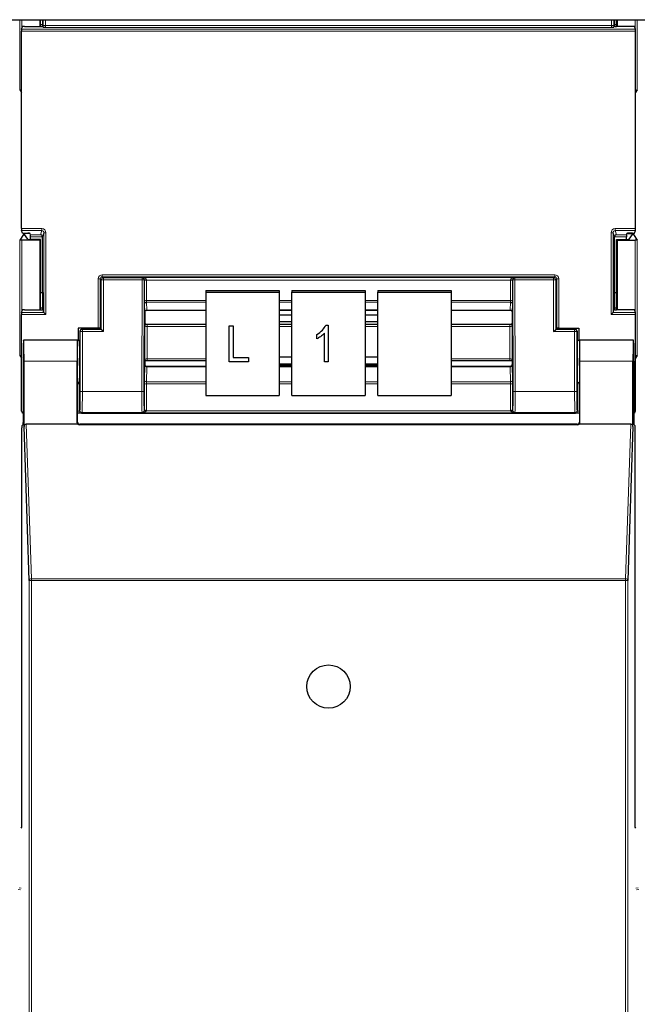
# Paper-space layout 'Blatt3' of a CAD drawing. Header units: millimetres. Extents: x 5 to 418, y 2 to 292.
# Tile 5 of 95: x 60 to 70, y 111 to 127. Entities that reach past the tile are written whole.
import ezdxf

# ---------------------------------------------------------------- set-up
doc = ezdxf.new("R2010")
doc.units = ezdxf.units.MM

psp = doc.layouts.new('Blatt3')

# ---------------------------------------------------------------- linework, layer by layer
at = {"color": 7, "linetype": 'Continuous', "lineweight": 25}
for p, q in [((55.2918, 126.7913), (133.1251, 126.7913)), ((59.7361, 126.643), (59.7496, 126.6833)), ((59.7829, 126.685), (60.034, 126.685)), ((60.0251, 126.7913), (60.0251, 126.685)), ((60.036, 126.685), (60.036, 126.7913)), ((60.066, 126.7109), (60.036, 126.7109)), ((60.0663, 126.7913), (60.066, 126.7109)), ((60.066, 126.7109), (60.0707, 126.6968)), ((60.0674, 126.6867), (60.0707, 126.6968)), ((60.08, 126.6689), (60.0707, 126.6968)), ((69.1369, 126.6689), (69.1462, 126.6968)), ((69.1509, 126.7109), (69.1462, 126.6968)), ((69.1496, 126.6867), (69.1462, 126.6968)), ((69.1509, 126.7109), (69.1507, 126.7913)), ((69.1809, 126.7109), (69.1509, 126.7109)), ((69.1809, 126.685), (69.1809, 126.7913)), ((69.434, 126.685), (69.1829, 126.685)), ((69.1918, 126.7913), (69.1918, 126.685)), ((69.4808, 126.643), (69.4674, 126.6833)), ((59.7356, 123.4741), (59.7356, 126.6097)), ((69.4814, 123.4741), (69.4814, 126.6097)), ((59.7077, 125.6755), (59.7356, 125.6336)), ((69.5093, 125.6755), (69.4814, 125.6336)), ((59.7496, 123.4005), (59.7361, 123.4408)), ((59.7829, 123.3988), (59.8362, 123.3988)), ((59.7839, 123.393), (59.7839, 123.3785)), ((59.8708, 123.3931), (59.7992, 123.3931)), ((59.8762, 123.3769), (59.8695, 123.3971)), ((69.3407, 123.3769), (69.3474, 123.3971)), ((69.3461, 123.3931), (69.4178, 123.3931)), ((69.434, 123.3988), (69.3808, 123.3988)), ((69.433, 123.3785), (69.433, 123.393)), ((69.4674, 123.4005), (69.4808, 123.4408)), ((59.7658, 123.3777), (59.7077, 123.2904)), ((60.0251, 123.2913), (59.741, 123.2913)), ((59.8342, 123.303), (59.7839, 123.3785)), ((60.036, 123.3022), (59.8675, 123.3022)), ((59.8768, 123.3022), (59.8768, 123.3436)), ((60.036, 123.3022), (60.0251, 123.2913)), ((60.0251, 123.2913), (60.0251, 122.185)), ((60.036, 122.185), (60.036, 123.3022)), ((60.0668, 122.4586), (60.0668, 123.3419)), ((69.1501, 122.4586), (69.1501, 123.3419)), ((69.1809, 123.3022), (69.1918, 123.2913)), ((69.1809, 123.3022), (69.3494, 123.3022)), ((69.1809, 122.185), (69.1809, 123.3022)), ((69.1918, 123.2913), (69.476, 123.2913)), ((69.1918, 123.2913), (69.1918, 122.185)), ((69.3402, 123.3022), (69.3402, 123.3436)), ((69.3827, 123.303), (69.433, 123.3785)), ((69.4511, 123.3777), (69.5093, 123.2904)), ((60.036, 122.4586), (60.0668, 122.4586)), ((60.0668, 122.4586), (60.066, 122.2109)), ((62.6585, 122.4909), (62.6585, 122.4619)), ((62.6585, 122.4909), (63.8251, 122.4909)), ((62.6585, 122.4619), (63.8251, 122.4619)), ((62.6585, 122.4619), (62.6585, 120.8206)), ((63.8251, 122.4909), (63.8251, 122.4619)), ((63.8251, 122.4619), (63.8251, 120.8206)), ((64.0251, 122.4909), (65.1918, 122.4909)), ((64.0251, 122.4909), (64.0251, 122.4619)), ((64.0251, 122.4619), (65.1918, 122.4619)), ((64.0251, 120.8206), (64.0251, 122.4619)), ((65.1918, 122.4909), (65.1918, 122.4619)), ((65.1918, 122.4619), (65.1918, 120.8206)), ((65.3918, 122.4909), (66.5585, 122.4909)), ((65.3918, 122.4909), (65.3918, 122.4619)), ((65.3918, 122.4619), (66.5585, 122.4619)), ((65.3918, 120.8206), (65.3918, 122.4619)), ((66.5585, 122.4909), (66.5585, 122.4619)), ((66.5585, 122.4619), (66.5585, 120.8206)), ((69.1509, 122.2109), (69.1501, 122.4586)), ((69.1501, 122.4586), (69.1809, 122.4586)), ((59.7361, 122.143), (59.7496, 122.1833)), ((59.7829, 122.185), (60.034, 122.185)), ((60.066, 122.2109), (60.036, 122.2109)), ((60.066, 122.2109), (60.0707, 122.1968)), ((60.0674, 122.1867), (60.0707, 122.1968)), ((60.0886, 122.143), (60.0707, 122.1968)), ((60.0887, 122.143), (60.122, 122.1097)), ((61.6918, 122.146), (61.6918, 122.1459)), ((61.6918, 122.1459), (61.6918, 121.9621)), ((61.7249, 122.1777), (62.6585, 122.1777)), ((63.8251, 122.1777), (64.0251, 122.1777)), ((64.0251, 122.176), (63.8251, 122.176)), ((65.1918, 122.1777), (65.3918, 122.1777)), ((65.3918, 122.176), (65.1918, 122.176)), ((66.5585, 122.1777), (67.4921, 122.1777)), ((67.5251, 122.1459), (67.5251, 121.9621)), ((69.095, 122.1097), (69.1283, 122.143)), ((69.1283, 122.143), (69.1462, 122.1968)), ((69.1509, 122.2109), (69.1462, 122.1968)), ((69.1496, 122.1867), (69.1462, 122.1968)), ((69.1809, 122.2109), (69.1509, 122.2109)), ((69.434, 122.185), (69.1829, 122.185)), ((69.4808, 122.143), (69.4674, 122.1833)), ((59.7356, 120.5752), (59.7356, 122.1097)), ((64.0251, 122.1), (63.8251, 122.1)), ((63.8251, 121.9976), (64.0251, 121.9976)), ((65.3918, 122.1), (65.1918, 122.1)), ((65.1918, 121.9976), (65.3918, 121.9976)), ((69.4814, 120.5752), (69.4814, 122.1097)), ((60.6318, 121.8936), (60.6318, 121.7)), ((60.9507, 121.8936), (60.6318, 121.8936)), ((60.6624, 121.8419), (60.6624, 121.3666)), ((60.951, 121.8752), (60.6957, 121.8752)), ((60.984, 121.8927), (60.9908, 121.8826)), ((60.9843, 121.8758), (60.9908, 121.8801)), ((60.9908, 121.8826), (60.9908, 121.8801)), ((61.0004, 121.8706), (60.9908, 121.8801)), ((61.0337, 121.8373), (61.0004, 121.8706)), ((61.695, 121.9589), (61.6918, 121.9621)), ((61.7295, 121.9579), (62.6585, 121.9579)), ((63.0338, 121.9318), (63.0944, 121.9318)), ((63.0338, 121.9315), (63.0338, 121.9318)), ((63.0338, 121.9315), (63.0944, 121.9315)), ((63.0338, 121.357), (63.0338, 121.9315)), ((63.0944, 121.9315), (63.0944, 121.9318)), ((63.0944, 121.9315), (63.0944, 121.4242)), ((63.8251, 121.9579), (64.0251, 121.9579)), ((64.5649, 121.9392), (64.6042, 121.9392)), ((64.5649, 121.9389), (64.5649, 121.9392)), ((64.5649, 121.9389), (64.6042, 121.9389)), ((64.6042, 121.9389), (64.6042, 121.9392)), ((64.6042, 121.9389), (64.6042, 121.357)), ((65.1918, 121.9579), (65.3918, 121.9579)), ((66.5585, 121.9579), (67.4875, 121.9579)), ((67.5219, 121.9589), (67.5251, 121.9621)), ((68.1833, 121.8373), (68.2166, 121.8706)), ((68.2166, 121.8706), (68.2261, 121.8801)), ((68.2329, 121.8927), (68.2261, 121.8826)), ((68.2261, 121.8826), (68.2261, 121.8801)), ((68.2326, 121.8758), (68.2261, 121.8801)), ((68.2659, 121.8752), (68.5213, 121.8752)), ((68.2662, 121.8936), (68.5851, 121.8936)), ((68.5546, 121.8419), (68.5546, 121.3666)), ((68.5851, 121.8936), (68.5851, 121.7)), ((59.7676, 121.6977), (59.7654, 121.7)), ((60.6251, 121.7), (59.7654, 121.7)), ((60.6222, 121.7), (59.7683, 121.7)), ((60.6225, 121.6997), (60.6249, 121.6977)), ((60.6251, 121.7), (60.6624, 121.7)), ((64.4224, 121.7897), (64.4224, 121.79)), ((64.4224, 121.7226), (64.4224, 121.7897)), ((64.5436, 121.357), (64.5436, 121.8121)), ((68.5546, 121.7), (68.5918, 121.7)), ((68.5587, 121.6998), (68.592, 121.6998)), ((69.4516, 121.7), (68.5918, 121.7)), ((68.592, 121.6977), (68.5945, 121.6997)), ((69.4487, 121.7), (68.5947, 121.7)), ((69.4493, 121.6977), (69.4516, 121.7)), ((59.7077, 121.4588), (59.7356, 121.4169)), ((59.7596, 121.3666), (59.7596, 120.3936)), ((59.7741, 120.3295), (59.7741, 121.3666)), ((60.6164, 120.3912), (60.6164, 121.3666)), ((61.6948, 121.3747), (61.6918, 121.3718)), ((61.6918, 121.3718), (61.6918, 121.317)), ((62.6585, 121.3757), (61.729, 121.3757)), ((63.3368, 121.357), (63.0338, 121.357)), ((63.0944, 121.4244), (63.3368, 121.4244)), ((63.0944, 121.4242), (63.3368, 121.4242)), ((63.3368, 121.4242), (63.3368, 121.4244)), ((63.3368, 121.4242), (63.3368, 121.357)), ((64.0251, 121.4296), (63.8251, 121.4296)), ((64.6042, 121.357), (64.5436, 121.357)), ((65.3918, 121.4296), (65.1918, 121.4296)), ((67.4879, 121.3757), (66.5585, 121.3757)), ((67.5221, 121.3747), (67.5251, 121.3718)), ((67.5251, 121.3718), (67.5251, 121.317)), ((68.6005, 120.3912), (68.6005, 121.3666)), ((69.4428, 120.3295), (69.4428, 121.3666)), ((69.4574, 121.3666), (69.4574, 120.3936)), ((69.5093, 121.4588), (69.4814, 121.4169)), ((61.6918, 121.317), (61.6918, 121.3169)), ((62.6585, 121.2842), (61.725, 121.2842)), ((63.8251, 121.3272), (64.0251, 121.3272)), ((63.8251, 121.3091), (64.0251, 121.3091)), ((64.0251, 121.2842), (63.8251, 121.2842)), ((65.1918, 121.3272), (65.3918, 121.3272)), ((65.1918, 121.3091), (65.3918, 121.3091)), ((65.3918, 121.2842), (65.1918, 121.2842)), ((67.492, 121.2842), (66.5585, 121.2842)), ((67.5251, 121.3169), (67.5251, 121.317)), ((60.6251, 120.4), (60.6251, 121)), ((60.6566, 121.0333), (60.6507, 121.0244)), ((68.5604, 121.0333), (68.5662, 121.0244)), ((68.5918, 121), (68.5918, 120.4)), ((62.6585, 120.8206), (63.8251, 120.8206)), ((64.0251, 120.8206), (65.1918, 120.8206)), ((65.3918, 120.8206), (66.5585, 120.8206)), ((60.6266, 120.5419), (60.6251, 120.5419)), ((60.7415, 120.5419), (68.4755, 120.5419)), ((68.5918, 120.5419), (68.5903, 120.5419)), ((59.7407, 113.9666), (59.7407, 120.3091)), ((59.7412, 120.3425), (59.759, 120.3602)), ((59.8579, 117.8835), (59.7741, 120.3295)), ((60.6273, 120.3666), (59.8072, 120.3666)), ((68.5675, 120.3576), (60.6494, 120.3576)), ((68.5585, 120.3666), (60.6585, 120.3666)), ((69.4098, 120.3666), (68.5897, 120.3666)), ((69.4428, 120.3295), (69.359, 117.8835)), ((69.458, 120.3602), (69.4757, 120.3425)), ((69.4763, 113.9666), (69.4763, 120.3091)), ((59.7263, 113.9523), (59.7407, 113.9666)), ((69.4906, 113.9523), (69.4763, 113.9666))]:
    psp.add_line(p, q, dxfattribs=at)
at = {"color": 7, "linetype": 'Continuous', "lineweight": 18}
for p, q in [((59.7077, 125.6755), (59.7077, 126.7913)), ((59.741, 126.7913), (59.741, 126.6575)), ((60.0799, 126.6992), (60.0799, 126.7913)), ((60.0799, 126.6992), (60.1132, 126.6992)), ((60.1132, 126.7913), (60.1132, 126.6992)), ((60.1132, 126.6992), (69.1037, 126.6992)), ((69.1026, 126.6659), (60.1143, 126.6659)), ((69.1037, 126.6992), (69.1037, 126.7913)), ((69.137, 126.6992), (69.1037, 126.6992)), ((69.137, 126.7913), (69.137, 126.6992)), ((69.476, 126.6575), (69.476, 126.7913)), ((69.5093, 126.7913), (69.5093, 125.6755)), ((69.4814, 126.6097), (59.7356, 126.6097)), ((59.7361, 126.643), (69.4808, 126.643)), ((59.7356, 123.4741), (60.0553, 123.4741)), ((60.0553, 123.4408), (59.7361, 123.4408)), ((59.7658, 123.3777), (59.7658, 123.3991)), ((59.7992, 123.3988), (59.7992, 123.3931)), ((60.034, 123.3769), (60.0553, 123.4408)), ((60.0553, 123.4741), (60.0553, 123.4408)), ((60.0886, 123.4074), (60.0668, 123.3419)), ((60.0886, 123.4074), (60.122, 123.4074)), ((60.0886, 122.143), (60.0886, 123.4074)), ((60.122, 123.4074), (60.122, 122.1097)), ((69.095, 122.1097), (69.095, 123.4074)), ((69.095, 123.4074), (69.1283, 123.4074)), ((69.1283, 123.4074), (69.1283, 122.143)), ((69.1501, 123.3419), (69.1283, 123.4074)), ((69.1616, 123.4741), (69.4814, 123.4741)), ((69.1616, 123.4408), (69.1616, 123.4741)), ((69.4808, 123.4408), (69.1616, 123.4408)), ((69.1616, 123.4408), (69.1829, 123.3769)), ((69.4178, 123.3931), (69.4178, 123.3988)), ((69.4511, 123.3991), (69.4511, 123.3777)), ((59.7077, 121.4588), (59.7077, 123.2904)), ((59.741, 123.2913), (59.741, 122.1575)), ((59.8762, 123.3769), (60.034, 123.3769)), ((60.0668, 123.3436), (59.8768, 123.3436)), ((69.3402, 123.3436), (69.1502, 123.3436)), ((69.1829, 123.3769), (69.3407, 123.3769)), ((69.476, 122.1575), (69.476, 123.2913)), ((69.5093, 123.2904), (69.5093, 121.4588)), ((60.9507, 122.6747), (60.984, 122.6747)), ((60.9507, 121.8936), (60.9507, 122.6747)), ((61.0004, 122.6584), (60.984, 122.6747)), ((60.984, 122.6747), (60.984, 121.8927)), ((61.0337, 122.6584), (61.0004, 122.6584)), ((61.0004, 121.8706), (61.0004, 122.6584)), ((61.0174, 122.708), (61.0174, 122.7413)), ((61.0174, 122.7413), (68.1996, 122.7413)), ((61.0174, 122.708), (61.0337, 122.6917)), ((68.1996, 122.708), (61.0174, 122.708)), ((61.0337, 122.6584), (61.0337, 122.6917)), ((61.0337, 122.6917), (61.6497, 122.6917)), ((61.0337, 122.6584), (61.0337, 121.8373)), ((61.6497, 122.6584), (61.0337, 122.6584)), ((61.6443, 120.8869), (61.6497, 122.6584)), ((61.6497, 122.6917), (61.6528, 122.6948)), ((61.6497, 122.6584), (61.6497, 122.6917)), ((61.6497, 122.6584), (61.6831, 122.6583)), ((61.6528, 122.6948), (67.5641, 122.6948)), ((61.6831, 122.6583), (61.6776, 120.8868)), ((61.685, 122.6602), (61.6831, 122.6583)), ((61.685, 122.3247), (61.685, 122.65)), ((61.7183, 122.6556), (61.7183, 122.3304)), ((67.4986, 122.6556), (61.7183, 122.6556)), ((67.4986, 122.3304), (67.4986, 122.6556)), ((67.5339, 122.6583), (67.532, 122.6602)), ((67.532, 122.65), (67.532, 122.3247)), ((67.5339, 122.6583), (67.5672, 122.6584)), ((67.5393, 120.8868), (67.5339, 122.6583)), ((67.5641, 122.6948), (67.5672, 122.6917)), ((67.5672, 122.6917), (68.1833, 122.6917)), ((67.5672, 122.6584), (67.5672, 122.6917)), ((67.5672, 122.6584), (67.5727, 120.8869)), ((68.1833, 122.6584), (67.5672, 122.6584)), ((68.1833, 122.6917), (68.1996, 122.708)), ((68.1833, 122.6917), (68.1833, 122.6584)), ((68.1833, 121.8373), (68.1833, 122.6584)), ((68.1833, 122.6584), (68.2166, 122.6584)), ((68.1996, 122.708), (68.1996, 122.7413)), ((68.2329, 122.6747), (68.2166, 122.6584)), ((68.2166, 122.6584), (68.2166, 121.8706)), ((68.2329, 121.8927), (68.2329, 122.6747)), ((68.2329, 122.6747), (68.2662, 122.6747)), ((68.2662, 122.6747), (68.2662, 121.8936)), ((61.7183, 122.3304), (62.6585, 122.3304)), ((62.6585, 122.3048), (61.7189, 122.3048)), ((61.7189, 122.3048), (61.7245, 122.1798)), ((63.8251, 122.3304), (64.0251, 122.3304)), ((64.0251, 122.3048), (63.8251, 122.3048)), ((65.1918, 122.3304), (65.3918, 122.3304)), ((65.3918, 122.3048), (65.1918, 122.3048)), ((66.5585, 122.3304), (67.4986, 122.3304)), ((67.4981, 122.3048), (66.5585, 122.3048)), ((67.4924, 122.1798), (67.4981, 122.3048)), ((59.7361, 122.143), (60.0887, 122.143)), ((61.6912, 122.1485), (61.6856, 122.2736)), ((61.7245, 122.1798), (62.6585, 122.1798)), ((63.8251, 122.1798), (64.0251, 122.1798)), ((65.1918, 122.1798), (65.3918, 122.1798)), ((66.5585, 122.1798), (67.4924, 122.1798)), ((67.5314, 122.2736), (67.5258, 122.1485)), ((69.1283, 122.143), (69.4808, 122.143)), ((60.122, 122.1097), (59.7356, 122.1097)), ((69.4814, 122.1097), (69.095, 122.1097)), ((60.667, 121.8373), (60.6624, 121.8419)), ((60.667, 120.8869), (60.667, 121.8373)), ((60.7004, 121.8373), (60.667, 121.8373)), ((60.6957, 121.8752), (60.7004, 121.8706)), ((60.7004, 121.8373), (60.7004, 121.8706)), ((60.7004, 121.8706), (61.0004, 121.8706)), ((60.7004, 121.8373), (60.7004, 120.8869)), ((61.0337, 121.8373), (60.7004, 121.8373)), ((61.6947, 121.3976), (61.6947, 121.9131)), ((61.7281, 121.9188), (61.7281, 121.4033)), ((62.6585, 121.9188), (61.7281, 121.9188)), ((64.0251, 121.9188), (63.8251, 121.9188)), ((65.3918, 121.9188), (65.1918, 121.9188)), ((67.4889, 121.9188), (66.5585, 121.9188)), ((67.4889, 121.4033), (67.4889, 121.9188)), ((67.5222, 121.9131), (67.5222, 121.3976)), ((68.5166, 121.8373), (68.1833, 121.8373)), ((68.2166, 121.8706), (68.5166, 121.8706)), ((68.5166, 121.8706), (68.5213, 121.8752)), ((68.5166, 121.8373), (68.5166, 121.8706)), ((68.5166, 120.8869), (68.5166, 121.8373)), ((68.5166, 121.8373), (68.5499, 121.8373)), ((68.5546, 121.8419), (68.5499, 121.8373)), ((68.5499, 121.8373), (68.5499, 120.8869)), ((60.6249, 121.6998), (60.6583, 121.6998)), ((60.6164, 121.3666), (59.7741, 121.3666)), ((61.7281, 121.4033), (62.6585, 121.4033)), ((66.5585, 121.4033), (67.4889, 121.4033)), ((69.4428, 121.3666), (68.6005, 121.3666)), ((61.6856, 121.067), (61.6912, 121.3021)), ((61.7245, 121.2764), (61.7189, 121.0414)), ((61.7245, 121.2764), (62.6585, 121.2764)), ((63.8251, 121.2764), (64.0251, 121.2764)), ((65.1918, 121.2764), (65.3918, 121.2764)), ((66.5585, 121.2764), (67.4924, 121.2764)), ((67.4981, 121.0414), (67.4924, 121.2764)), ((67.5258, 121.3021), (67.5314, 121.067)), ((61.7189, 121.0414), (62.6585, 121.0414)), ((63.8251, 121.0414), (64.0251, 121.0414)), ((65.1918, 121.0414), (65.3918, 121.0414)), ((66.5585, 121.0414), (67.4981, 121.0414)), ((60.6507, 121.0244), (60.6507, 120.5758)), ((60.7004, 120.8869), (60.667, 120.8869)), ((60.7004, 120.8869), (61.6443, 120.8869)), ((61.6443, 120.8869), (61.6776, 120.8868)), ((61.685, 120.5837), (61.685, 121.0044)), ((61.7183, 121.0101), (61.7183, 120.5894)), ((62.6585, 121.0101), (61.7183, 121.0101)), ((64.0251, 121.0101), (63.8251, 121.0101)), ((65.3918, 121.0101), (65.1918, 121.0101)), ((67.4986, 121.0101), (66.5585, 121.0101)), ((67.4986, 120.5894), (67.4986, 121.0101)), ((67.532, 121.0044), (67.532, 120.5837)), ((67.5393, 120.8868), (67.5727, 120.8869)), ((67.5727, 120.8869), (68.5166, 120.8869)), ((68.5166, 120.8869), (68.5499, 120.8869)), ((68.5662, 120.5758), (68.5662, 121.0244)), ((60.6507, 120.5758), (60.6251, 120.5758)), ((60.6507, 120.5758), (60.6619, 120.587)), ((61.6818, 120.5869), (61.685, 120.5837)), ((61.7171, 120.5769), (67.4998, 120.5769)), ((67.532, 120.5837), (67.5351, 120.5869)), ((68.5551, 120.587), (68.5662, 120.5758)), ((68.5918, 120.5758), (68.5662, 120.5758)), ((60.6952, 120.5537), (60.684, 120.5425)), ((61.6485, 120.5537), (60.6952, 120.5537)), ((61.6528, 120.5493), (61.6485, 120.5537)), ((67.5641, 120.5493), (61.6528, 120.5493)), ((67.5684, 120.5537), (67.5641, 120.5493)), ((68.5217, 120.5537), (67.5684, 120.5537)), ((68.5329, 120.5425), (68.5217, 120.5537)), ((59.8072, 120.3666), (59.8912, 117.9132)), ((60.6164, 120.3912), (60.6251, 120.4)), ((60.6585, 120.3666), (60.6494, 120.3576)), ((68.5675, 120.3576), (68.5585, 120.3666)), ((68.5918, 120.4), (68.6005, 120.3912)), ((69.3257, 117.9132), (69.4098, 120.3666)), ((59.8912, 117.8835), (59.8912, 117.9132)), ((59.8912, 117.9132), (69.3257, 117.9132)), ((69.3257, 117.8835), (69.3257, 117.9132)), ((59.8579, 95.9722), (59.8579, 117.8835)), ((59.8579, 117.8835), (59.8912, 117.8835)), ((59.8912, 117.8835), (59.8912, 95.9716)), ((69.3257, 117.8835), (59.8912, 117.8835)), ((69.3257, 95.9716), (69.3257, 117.8835)), ((69.3257, 117.8835), (69.359, 117.8835)), ((69.359, 117.8835), (69.359, 95.9722)), ((59.7204, 112.9738), (59.6823, 112.9776)), ((59.6943, 113.0031), (59.7263, 112.9999)), ((69.4906, 112.9999), (69.5227, 113.0031)), ((69.5346, 112.9776), (69.4966, 112.9738))]:
    psp.add_line(p, q, dxfattribs=at)
at = {"color": 7, "linetype": 'Continuous', "lineweight": 25}
psp.add_circle((64.6085, 116.2), 0.3442, dxfattribs=at)
at = {"color": 7, "linetype": 'Continuous', "lineweight": 18}
for centre, radius, start, end in [((61.0337, 122.6584), 0.0333, 90.02044, 179.97956), ((61.6497, 122.6584), 0.0333, 359.84417, 89.97948), ((61.709, 122.2313), 0.4295, 88.75881, 93.20619), ((61.7104, 122.6014), 0.0548, 81.72868, 117.63396), ((67.5079, 122.2313), 0.4295, 86.79381, 91.24119), ((67.5065, 122.6014), 0.0548, 62.36604, 98.27132), ((67.5672, 122.6584), 0.0333, 90.02052, 180.15583), ((68.1832, 122.6584), 0.0333, 0.02044, 89.97956), ((61.7104, 122.2761), 0.0548, 81.72868, 117.63396), ((61.7181, 122.2722), 0.0326, 88.66024, 177.59954), ((67.4988, 122.2722), 0.0326, 2.40046, 91.33976), ((67.5065, 122.2761), 0.0548, 62.36604, 98.27132), ((61.7237, 122.1472), 0.0326, 88.66024, 177.59954), ((67.4932, 122.1472), 0.0326, 2.40046, 91.33976), ((60.7004, 121.8372), 0.0333, 90.02044, 179.97956), ((61.7202, 121.8645), 0.0548, 81.72868, 117.63396), ((67.4968, 121.8645), 0.0548, 62.36604, 98.27132), ((68.5166, 121.8372), 0.0333, 0.02044, 89.97956), ((61.7202, 121.349), 0.0548, 81.72868, 117.63396), ((67.4968, 121.349), 0.0548, 62.36604, 98.27132), ((61.7214, 121.3069), 0.0307, 189.14008, 275.72189), ((67.4955, 121.3069), 0.0307, 264.27811, 350.85992), ((61.7158, 121.0719), 0.0307, 189.14008, 275.72189), ((67.5011, 121.0719), 0.0307, 264.27811, 350.85992), ((61.7104, 120.9558), 0.0548, 81.72868, 117.63396), ((67.5065, 120.9558), 0.0548, 62.36604, 98.27132), ((60.6952, 120.587), 0.0333, 180.02044, 269.97956), ((61.6485, 120.587), 0.0333, 270.02036, 359.8033), ((61.6999, 120.5259), 0.0538, 71.31698, 106.71781), ((61.7104, 120.5351), 0.0548, 81.72868, 117.63396), ((67.5065, 120.5351), 0.0548, 62.36604, 98.27132), ((67.5171, 120.5259), 0.0538, 73.28219, 108.68302), ((67.5685, 120.587), 0.0333, 180.1967, 269.97964), ((68.5217, 120.587), 0.0333, 270.02044, 359.97956), ((59.8898, 117.8813), 0.032, 87.42531, 175.98585), ((69.3272, 117.8813), 0.032, 4.01415, 92.57469)]:
    psp.add_arc(centre, radius, start, end, dxfattribs=at)
at = {"color": 7, "linetype": 'Continuous', "lineweight": 25}
for centre, major_axis, ratio, start_param, end_param in [((59.7829, 126.6833), (0.0333, 0), 0.0524078, 1.5707963, 3.1241394), ((60.034, 126.6867), (0.0333, 0), 0.0524078, 4.712389, 6.265732), ((69.1829, 126.6867), (0.0333, 0), 0.0524078, 3.1590459, 4.712389), ((69.434, 126.6833), (0.0333, 0), 0.0524078, 0.0174533, 1.5707963), ((59.7362, 126.6097), (0, 0.0333), 0.0174551, 0.0523599, 1.5707963), ((69.4808, 126.6097), (0, 0.0333), 0.0174551, 4.712389, 6.2308254), ((59.741, 125.6755), (0.0333, 0), 0.0261859, 3.1590459, 4.712389), ((69.476, 125.6755), (0.0333, 0), 0.0261859, 4.712389, 6.265732), ((59.7362, 123.4741), (0, 0.0333), 0.0174551, 1.5707963, 3.0892328), ((59.7829, 123.4006), (0.0333, 0), 0.0524078, 3.1590459, 4.712389), ((59.7992, 123.392), (0.0333, 0), 0.0349208, 1.5707963, 2.045545), ((59.8362, 123.3971), (0.0333, 0), 0.0524078, 0.0174533, 1.5707963), ((69.3808, 123.3971), (0.0333, 0), 0.0524078, 1.5707963, 3.1241394), ((69.4178, 123.392), (0.0333, 0), 0.0349208, 1.0960477, 1.5707963), ((69.434, 123.4006), (0.0333, 0), 0.0524078, 4.712389, 6.265732), ((69.4808, 123.4741), (0, 0.0333), 0.0174551, 3.1939525, 4.712389), ((59.741, 123.2904), (0.0333, 0), 0.0261859, 1.5707963, 3.1241394), ((59.7992, 123.3777), (0.0333, 0), 0.0261859, 2.045545, 3.1241394), ((59.8675, 123.3031), (0.0333, 0), 0.0261859, 3.1590459, 4.712389), ((59.8762, 123.3436), (0, 0.0333), 0.0174551, 4.712389, 6.2308254), ((60.034, 123.3436), (-0.0199, 0.0275), 0.9462863, 4.1136959, 5.6321324), ((60.0335, 123.3419), (-0.0105, -0.0317), 0.9984779, 1.8927601, 1.9442066), ((69.1835, 123.3419), (0.0105, -0.0317), 0.9984779, 4.3389788, 4.3904252), ((69.1829, 123.3436), (0.0199, 0.0275), 0.9462863, 0.6510529, 2.1694894), ((69.3407, 123.3436), (0, 0.0333), 0.0174551, 0.0523599, 1.5707963), ((69.3494, 123.3031), (0.0333, 0), 0.0261859, 4.712389, 6.265732), ((69.4178, 123.3777), (0.0333, 0), 0.0261859, 0.0174533, 1.0960477), ((69.476, 123.2904), (0.0333, 0), 0.0261859, 0.0174533, 1.5707963), ((59.7362, 122.1097), (0, 0.0333), 0.0174551, 0.0523599, 1.5707963), ((59.7829, 122.1833), (0.0333, 0), 0.0524078, 1.5707963, 3.1241394), ((60.034, 122.1867), (0.0333, 0), 0.0524078, 4.712389, 6.265732), ((60.122, 122.1431), (0.0333, 0), 0.0524078, 3.1590459, 3.1939525), ((61.7251, 122.2111), (0.0002, 0.0333), 0.034909, 3.1418078, 3.3561641), ((67.4918, 122.2111), (-0.0002, 0.0333), 0.034909, 2.9270212, 3.1413775), ((69.095, 122.1431), (0.0333, 0), 0.0524078, 6.2308254, 6.265732), ((69.1829, 122.1867), (0.0333, 0), 0.0524078, 3.1590459, 4.712389), ((69.434, 122.1833), (0.0333, 0), 0.0524078, 0.0174533, 1.5707963), ((69.4808, 122.1097), (0, 0.0333), 0.0174551, 4.712389, 6.2308254), ((60.6957, 121.8419), (-0.0236, 0.0236), 0.9996955, 5.4979394, 7.0684312), ((60.9507, 121.8927), (0.0333, 0), 0.0261859, 0.0174533, 1.5707963), ((60.951, 121.8758), (0.0333, 0), 0.0174551, 4.712389, 6.2570054), ((61.6959, 121.9247), (0.0002, 0.0667), 0.017455, 1.0317492, 1.745383), ((67.521, 121.9247), (-0.0002, 0.0667), 0.017455, 4.5378023, 5.2514361), ((68.2659, 121.8758), (0.0333, 0), 0.0174551, 3.1677726, 4.712389), ((68.2662, 121.8927), (0.0333, 0), 0.0261859, 1.5707963, 3.1241394), ((68.5212, 121.8419), (0.0236, 0.0236), 0.9996955, 5.4979394, 7.0684312), ((59.7654, 121.3666), (0, 0.3333), 0.0174551, 0, 1.5707963), ((59.7683, 121.3666), (0, 0.3333), 0.0174551, 4.712389, 6.3990863), ((60.6222, 121.3666), (0, 0.3333), 0.0174551, 6.2415702, 7.8539816), ((60.6251, 121.3666), (0, 0.3667), 0.0174551, 0.4315851, 3.1400061), ((60.6251, 121.3666), (0, 0.3333), 0.0174551, 0, 0.0349066), ((60.6585, 121.3666), (0, 0.3333), 0.0192006, 0.0349066, 2.9822904), ((68.5918, 121.3666), (0, 0.3333), 0.0174551, 6.2482787, 6.2831853), ((68.5947, 121.3666), (0, 0.3333), 0.0174551, 4.712389, 6.3248004), ((69.4487, 121.3666), (0, 0.3333), 0.0174551, 6.1672844, 7.8539816), ((69.4516, 121.3666), (0, 0.3333), 0.0174551, 4.712389, 6.2831853), ((59.741, 121.4588), (0.0333, 0), 0.0261859, 3.1590459, 4.712389), ((60.6565, 121.3666), (0, 0.3333), 0.0174551, 3.1677726, 4.712389), ((61.6959, 121.4092), (0.0002, 0.0667), 0.017455, 1.745383, 2.1135034), ((67.521, 121.4092), (-0.0002, 0.0667), 0.017455, 4.1696819, 4.5378023), ((68.5604, 121.3666), (0, 0.3333), 0.0174551, 1.5707963, 3.1154127), ((69.476, 121.4588), (0.0333, 0), 0.0261859, 4.712389, 6.265732), ((60.6174, 121.0245), (0.0333, 0), 0.0261859, 5.1599776, 6.265732), ((59.7689, 120.5753), (-0.0236, -0.0236), 0.9996955, 5.4979394, 6.783802), ((69.448, 120.5753), (0.0236, -0.0236), 0.9996955, 5.7825687, 7.0684312), ((59.7412, 120.3091), (0, 0.0333), 0.0174551, 0.0174533, 1.5707963), ((59.759, 120.3936), (0, 0.0333), 0.0174551, 3.1590459, 4.712389), ((59.8074, 120.3292), (-0.0013, 0.0374), 0.8908988, 6.2526748, 7.8155478), ((60.6497, 120.3912), (0.0236, 0.0236), 0.9996955, 2.3563468, 3.1864609), ((60.6585, 120.4), (-0.0236, -0.0236), 0.9996955, 5.4979394, 7.0684312), ((60.6506, 120.3921), (0.0137, 0.032), 0.9516992, 2.7872637, 3.5276413), ((68.5585, 120.4), (-0.0236, 0.0236), 0.9996955, 2.3563468, 3.9268385), ((68.5663, 120.3921), (-0.0137, 0.032), 0.9516992, 2.755544, 3.4959216), ((68.5672, 120.3912), (-0.0236, 0.0236), 0.9996955, 3.0967244, 3.9268385), ((69.4095, 120.3292), (0.0013, 0.0374), 0.8908988, 4.7508228, 6.3136958), ((69.458, 120.3936), (0, 0.0333), 0.0174551, 1.5707963, 3.1241394), ((69.4757, 120.3091), (0, 0.0333), 0.0174551, 4.712389, 6.265732)]:
    psp.add_ellipse(centre, major_axis=major_axis, ratio=ratio, start_param=start_param, end_param=end_param, dxfattribs=at)
at = {"color": 7, "linetype": 'Continuous', "lineweight": 18}
for centre, major_axis, ratio, start_param, end_param in [((60.0811, 126.6992), (0, 0.0667), 0.0174551, 1.5707963, 2.0425627), ((60.1144, 126.6992), (0, 0.0333), 0.0349101, 1.5707963, 3.0892328), ((69.1025, 126.6992), (0, 0.0333), 0.0349101, 3.1939525, 4.712389), ((69.1359, 126.6992), (0, 0.0667), 0.0174551, 4.2406227, 4.712389), ((60.0553, 123.4074), (-0.0211, -0.0633), 0.9984779, 1.8927601, 3.462643), ((60.0553, 123.4074), (0.0106, 0.0318), 0.9954497, 5.0343527, 6.6042357), ((69.1617, 123.4074), (0.0211, -0.0633), 0.9984779, 2.8205423, 4.3904252), ((69.1617, 123.4074), (-0.0106, 0.0318), 0.9954497, 5.962135, 7.5320179), ((61.0174, 122.6747), (0.0472, -0.0472), 0.9996955, 2.3563468, 3.9268385), ((61.0174, 122.6747), (-0.0236, 0.0236), 0.999087, 5.4979394, 7.0684312), ((61.6528, 122.6614), (-0.0126, 0.0311), 0.9515581, 4.3066748, 5.8802434), ((61.6528, 122.6614), (0.0655, -0.0008), 0.5086981, 0.0033224, 1.576891), ((61.6862, 122.6615), (0.0002, 0.0667), 0.017455, 1.5910756, 1.745383), ((61.7195, 122.6614), (0.0002, 0.0333), 0.034909, 1.591237, 1.7455444), ((67.5641, 122.6614), (0.0655, 0.0008), 0.5086981, 1.5647017, 3.1382703), ((67.4975, 122.6614), (-0.0002, 0.0333), 0.034909, 4.5376409, 4.6919483), ((67.5641, 122.6614), (0.0126, 0.0311), 0.9515581, 0.4029419, 1.9765105), ((67.5308, 122.6615), (-0.0002, 0.0667), 0.017455, 4.5378023, 4.6921097), ((68.1996, 122.6747), (-0.0472, -0.0472), 0.9996955, 2.3563468, 3.9268385), ((68.1996, 122.6747), (0.0236, 0.0236), 0.999087, 5.4979394, 7.0684312), ((61.6862, 122.3362), (0.0002, 0.0667), 0.017455, 1.745383, 2.7925805), ((61.7195, 122.3361), (0.0002, 0.0333), 0.034909, 1.7455444, 2.792742), ((67.4975, 122.3361), (-0.0002, 0.0333), 0.034909, 3.4904434, 4.5376409), ((67.5308, 122.3362), (-0.0002, 0.0667), 0.017455, 3.4906048, 4.5378023), ((61.6918, 122.2112), (0.0002, 0.0667), 0.017455, 2.7925805, 3.3471363), ((61.7251, 122.2111), (0.0002, 0.0333), 0.034909, 2.792742, 3.1418078), ((67.4918, 122.2111), (-0.0002, 0.0333), 0.034909, 3.1413775, 3.4904434), ((67.5252, 122.2112), (-0.0002, 0.0667), 0.017455, 2.936049, 3.4906048), ((61.7292, 121.9245), (0.0002, 0.0333), 0.034909, 6.2659472, 8.0287297), ((67.4877, 121.9245), (-0.0002, 0.0333), 0.034909, 4.5376409, 6.3004235), ((68.5585, 121.3666), (0, 0.3333), 0.0192006, 3.3008949, 6.2482787), ((68.5918, 121.3666), (0, 0.3667), 0.0174551, 3.1431792, 5.8516002), ((61.7292, 121.4091), (0.0002, 0.0333), 0.034909, 1.7455444, 3.1592611), ((67.4877, 121.4091), (-0.0002, 0.0333), 0.034909, 3.1239242, 4.5376409), ((61.6918, 121.251), (0.0002, 0.0667), 0.017455, 0.1436297, 0.6981854), ((61.7251, 121.2509), (0.0002, 0.0333), 0.034909, 0.1349247, 0.6983468), ((67.4918, 121.2509), (-0.0002, 0.0333), 0.034909, 5.5848385, 6.1482606), ((67.5252, 121.251), (-0.0002, 0.0667), 0.017455, 5.5849999, 6.1395556), ((61.6862, 121.016), (0.0002, 0.0667), 0.017455, 0.6981854, 1.745383), ((61.7195, 121.0159), (0.0002, 0.0333), 0.034909, 0.6983468, 1.7455444), ((67.4975, 121.0159), (-0.0002, 0.0333), 0.034909, 4.5376409, 5.5848385), ((67.5308, 121.016), (-0.0002, 0.0667), 0.017455, 4.5378023, 5.5849999), ((60.6618, 120.8869), (0, 0.3), 0.0174551, 3.1590459, 4.712389), ((60.6951, 120.8869), (0, 0.3333), 0.0157096, 3.1590459, 4.712389), ((61.6495, 120.8869), (0.0009, 0.3333), 0.0157095, 1.5708399, 3.1241829), ((61.6828, 120.8868), (0.0009, 0.3), 0.017455, 1.5708501, 3.1241931), ((67.5341, 120.8868), (-0.0009, 0.3), 0.017455, 3.1589922, 4.7123352), ((67.5674, 120.8869), (-0.0009, 0.3333), 0.0157095, 3.1590024, 4.7123455), ((68.5218, 120.8869), (0, 0.3333), 0.0157096, 1.5707963, 3.1241394), ((68.5552, 120.8869), (0, 0.3), 0.0174551, 1.5707963, 3.1241394), ((60.6841, 120.5758), (0.0236, 0.0236), 0.999087, 2.3563468, 3.9268385), ((61.6528, 120.5827), (0.0127, 0.0311), 0.9517046, 3.5460728, 4.9248829), ((61.6528, 120.5827), (0.0655, 0.0008), 0.5086435, 4.7062961, 6.0851062), ((61.6516, 120.5839), (-0.0139, 0.0306), 0.9906893, 4.0958032, 4.284408), ((61.6516, 120.5896), (-0.0271, 0.0612), 0.995438, 4.1059053, 4.2945101), ((67.5653, 120.5896), (0.0271, 0.0612), 0.995438, 1.9886753, 2.17728), ((67.5641, 120.5827), (0.0655, -0.0008), 0.5086435, 3.3396717, 4.7184819), ((67.5653, 120.5839), (0.0139, 0.0306), 0.9906893, 1.9987773, 2.1873821), ((67.5641, 120.5827), (-0.0127, 0.0311), 0.9517046, 1.3583024, 2.7371125), ((68.5329, 120.5758), (0.0236, -0.0236), 0.999087, 5.4979394, 7.0684312)]:
    psp.add_ellipse(centre, major_axis=major_axis, ratio=ratio, start_param=start_param, end_param=end_param, dxfattribs=at)
at = {"color": 7, "linetype": 'Continuous', "lineweight": 25}
for points, knots in [([(60.1143, 126.6659), (60.1142, 126.6659), (60.1075, 126.6662), (60.0953, 126.6668), (60.0825, 126.6679), (60.0808, 126.6686), (60.08, 126.6689)], [0, 0, 0, 0, 0.0069027, 0.4128976, 0.7521669, 1, 1, 1, 1]), ([(69.1369, 126.6689), (69.1362, 126.6686), (69.1344, 126.6679), (69.1216, 126.6668), (69.1095, 126.6662), (69.1027, 126.6659), (69.1026, 126.6659)], [0, 0, 0, 0, 0.2478331, 0.5871024, 0.9930973, 1, 1, 1, 1]), ([(61.6919, 122.1488), (61.6919, 122.1488), (61.6919, 122.1488), (61.6921, 122.1499), (61.6925, 122.1524), (61.6939, 122.1572), (61.6979, 122.1649), (61.706, 122.1726), (61.7159, 122.1774), (61.7224, 122.1773), (61.725, 122.1772)], [0, 0, 0, 0, 0.0589879, 0.1238611, 0.1744013, 0.2546619, 0.4160732, 0.6475644, 0.8604761, 1, 1, 1, 1]), ([(67.4921, 122.1772), (67.4938, 122.1773), (67.4992, 122.1778), (67.5074, 122.1745), (67.515, 122.1691), (67.52, 122.1631), (67.5228, 122.1575), (67.5242, 122.1531), (67.5248, 122.1506), (67.525, 122.1493), (67.525, 122.1488), (67.525, 122.1487), (67.525, 122.1487)], [0, 0, 0, 0, 0.09289517, 0.2989097, 0.46490935, 0.60491203, 0.72141938, 0.81023407, 0.86496648, 0.90687951, 0.95686894, 1, 1, 1, 1]), ([(61.695, 121.9589), (61.6958, 121.9588), (61.6975, 121.9585), (61.7103, 121.9582), (61.7225, 121.958), (61.7293, 121.9579), (61.7295, 121.9579)], [0, 0, 0, 0, 0.24730847, 0.58544299, 0.9931125, 1, 1, 1, 1]), ([(64.4224, 121.79), (64.4555, 121.8121), (64.5147, 121.8514), (64.5496, 121.9124), (64.5649, 121.9392)], [0, 0, 0, 0, 0.56020373, 1, 1, 1, 1]), ([(64.4224, 121.7897), (64.4555, 121.8118), (64.5147, 121.8511), (64.5496, 121.9121), (64.5649, 121.9389)], [0, 0, 0, 0, 0.5602037, 1, 1, 1, 1]), ([(67.4875, 121.9579), (67.4876, 121.9579), (67.4944, 121.958), (67.5066, 121.9582), (67.5194, 121.9585), (67.5212, 121.9588), (67.5219, 121.9589)], [0, 0, 0, 0, 0.0068875, 0.41455701, 0.75269153, 1, 1, 1, 1]), ([(60.6249, 121.6977), (60.6294, 121.6981), (60.635, 121.6986), (60.6449, 121.6991), (60.649, 121.6994), (60.6517, 121.6995), (60.6536, 121.6996), (60.6549, 121.6997), (60.6558, 121.6997), (60.6564, 121.6997), (60.6569, 121.6997), (60.6573, 121.6998), (60.6576, 121.6998), (60.658, 121.6998), (60.6582, 121.6998), (60.6582, 121.6998), (60.6583, 121.6998)], [0, 0, 0, 0, 0.5499294, 0.7043433, 0.8062148, 0.8729938, 0.9166665, 0.9452305, 0.9639523, 0.9762787, 0.9844591, 0.9899609, 0.9956125, 0.9978401, 0.9996316, 1, 1, 1, 1]), ([(64.5436, 121.8121), (64.5233, 121.7923), (64.487, 121.7569), (64.4421, 121.7331), (64.4224, 121.7226)], [0, 0, 0, 0, 0.55975523, 1, 1, 1, 1]), ([(68.5587, 121.6998), (68.5588, 121.6998), (68.5589, 121.6998), (68.5593, 121.6998), (68.5603, 121.6997), (68.5627, 121.6996), (68.5708, 121.6992), (68.5829, 121.6986), (68.5892, 121.698), (68.592, 121.6977)], [0, 0, 0, 0, 0.00188884, 0.00444598, 0.01116793, 0.04088886, 0.15868711, 0.62967089, 1, 1, 1, 1]), ([(61.729, 121.3757), (61.7289, 121.3757), (61.7222, 121.3756), (61.71, 121.3754), (61.6973, 121.3751), (61.6955, 121.3748), (61.6948, 121.3747)], [0, 0, 0, 0, 0.0069093, 0.4121797, 0.7519393, 1, 1, 1, 1]), ([(67.5221, 121.3747), (67.5214, 121.3748), (67.5196, 121.3751), (67.5069, 121.3754), (67.4948, 121.3756), (67.488, 121.3757), (67.4879, 121.3757)], [0, 0, 0, 0, 0.2480607, 0.5878203, 0.9930907, 1, 1, 1, 1]), ([(61.6918, 121.3169), (61.6922, 121.3132), (61.6929, 121.3058), (61.6987, 121.2959), (61.7071, 121.2884), (61.716, 121.2848), (61.7221, 121.284), (61.7246, 121.2839), (61.7251, 121.2839)], [0, 0, 0, 0, 0.2147108, 0.4294223, 0.6441235, 0.8588478, 0.9659952, 1, 1, 1, 1]), ([(61.7007, 121.295), (61.6994, 121.2964), (61.6967, 121.2994), (61.6942, 121.3045), (61.6928, 121.3089), (61.6923, 121.3114), (61.6921, 121.3124), (61.6921, 121.3127), (61.6921, 121.3128)], [0, 0, 0, 0, 0.2517316, 0.5254353, 0.7337081, 0.8618917, 0.9605601, 1, 1, 1, 1]), ([(61.725, 121.2848), (61.7232, 121.2846), (61.7177, 121.2842), (61.7096, 121.2877), (61.7033, 121.2917), (61.7011, 121.2945), (61.7007, 121.295)], [0, 0, 0, 0, 0.19146029, 0.60268636, 0.93428011, 1, 1, 1, 1]), ([(67.4918, 121.2839), (67.4924, 121.2839), (67.4948, 121.284), (67.501, 121.2848), (67.5098, 121.2884), (67.5183, 121.2959), (67.524, 121.3058), (67.5248, 121.3132), (67.5251, 121.3169)], [0, 0, 0, 0, 0.0340048, 0.1411522, 0.3558765, 0.5705777, 0.7852892, 1, 1, 1, 1]), ([(67.5249, 121.3128), (67.5248, 121.3124), (67.5247, 121.3118), (67.5242, 121.3089), (67.5226, 121.3038), (67.5183, 121.2963), (67.5103, 121.289), (67.5006, 121.2845), (67.4943, 121.2847), (67.4919, 121.2848)], [0, 0, 0, 0, 0.0594616, 0.1154702, 0.2245848, 0.3871113, 0.6282733, 0.8591097, 1, 1, 1, 1]), ([(60.6566, 121.0332), (60.6564, 121.0332), (60.6546, 121.0332), (60.6491, 121.0323), (60.6404, 121.0288), (60.632, 121.0212), (60.6262, 121.0112), (60.6255, 121.0037), (60.6251, 121)], [0, 0, 0, 0, 0.0099195, 0.1088769, 0.3316896, 0.5544681, 0.7772339, 1, 1, 1, 1]), ([(60.7415, 120.5419), (60.7401, 120.5419), (60.7373, 120.5419), (60.7331, 120.5419), (60.7289, 120.5419), (60.7241, 120.5419), (60.7198, 120.5418), (60.7155, 120.5418), (60.7118, 120.5418), (60.7072, 120.5417), (60.7028, 120.5417), (60.6984, 120.5416), (60.6947, 120.5416), (60.6907, 120.5415), (60.6868, 120.5415), (60.6831, 120.5415), (60.6806, 120.5415), (60.6776, 120.5415), (60.6744, 120.5415), (60.6707, 120.5416), (60.6673, 120.5416), (60.6631, 120.5417), (60.6584, 120.5417), (60.6539, 120.5418), (60.6502, 120.5418), (60.6463, 120.5418), (60.6422, 120.5419), (60.6378, 120.5419), (60.6341, 120.5419), (60.6304, 120.5419), (60.6279, 120.5419), (60.6266, 120.5419)], [0, 0, 0, 0, 0.03270797, 0.06567294, 0.09935619, 0.13324853, 0.18282189, 0.20772286, 0.2455897, 0.28356545, 0.33457701, 0.37190505, 0.40923233, 0.44199421, 0.48483693, 0.51063389, 0.52705648, 0.54393354, 0.58830049, 0.61507855, 0.65088318, 0.68668883, 0.73520412, 0.78387045, 0.80855622, 0.83328636, 0.88310691, 0.911956, 0.94093691, 0.97037753, 1, 1, 1, 1]), ([(60.684, 120.5425), (60.6841, 120.5425), (60.6906, 120.5424), (60.7027, 120.5422), (60.7224, 120.542), (60.7358, 120.5419), (60.7415, 120.5419)], [0, 0, 0, 0, 0.00696, 0.4064555, 0.7501921, 1, 1, 1, 1]), ([(68.4755, 120.5419), (68.4811, 120.5419), (68.4946, 120.542), (68.5142, 120.5422), (68.5263, 120.5424), (68.5328, 120.5425), (68.5329, 120.5425)], [0, 0, 0, 0, 0.24980791, 0.59354445, 0.99304001, 1, 1, 1, 1]), ([(68.5903, 120.5419), (68.5846, 120.5419), (68.5704, 120.5419), (68.5554, 120.5417), (68.5435, 120.5416), (68.537, 120.5415), (68.5312, 120.5415), (68.5231, 120.5415), (68.5111, 120.5417), (68.4937, 120.5419), (68.4804, 120.5419), (68.4755, 120.5419)], [0, 0, 0, 0, 0.1330646, 0.3341643, 0.4090242, 0.4845468, 0.5104177, 0.543717, 0.6868876, 0.8832255, 1, 1, 1, 1])]:
    psp.add_open_spline(points, degree=3, knots=knots, dxfattribs=at)
psp.add_open_spline([(68.5585, 121.0333), (68.5628, 121.0328), (68.5716, 121.0318), (68.5826, 121.0241), (68.5903, 121.0131), (68.5913, 121.0043), (68.5918, 121)], degree=3, dxfattribs=at)

doc.saveas('drawing.dxf')
